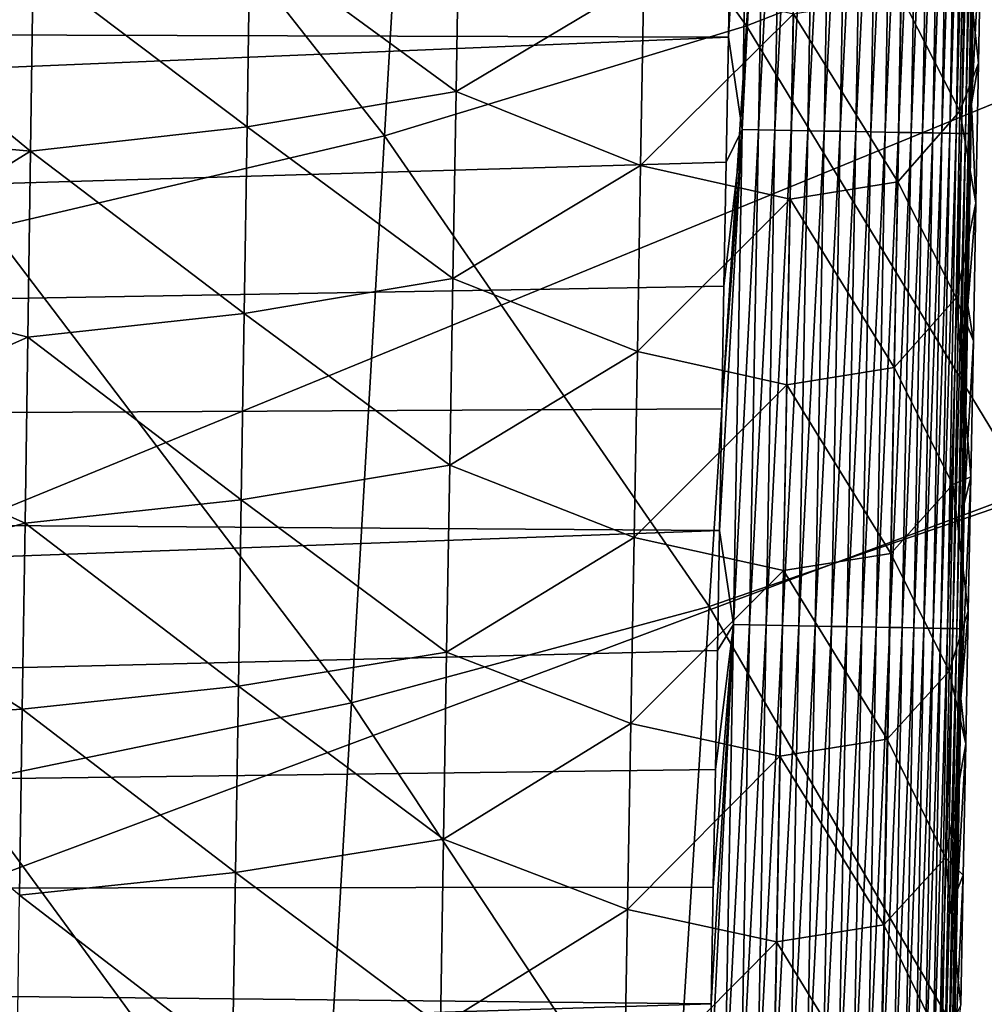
# Model space of a CAD drawing. Header units: metres. Extents: x -26 to 26, y -119 to 32.
# Tile 100 of 208: x 12.66 to 15.46, y -72.66 to -69.8. Entities that reach past the tile are written whole.
import ezdxf

# ---------------------------------------------------------------- set-up
doc = ezdxf.new("R2010")
doc.units = ezdxf.units.M
doc.layers.add('solid_13_411_041_XXX', color=7, linetype='CONTINUOUS')

msp = doc.modelspace()

# ---------------------------------------------------------------- linework, layer by layer
at = {"layer": 'solid_13_411_041_XXX'}
for points in [[(17.525429, -69.207085, 104.899536), (-17.651897, -67.035355, 104.899536), (-16.666857, -83.214798, 104.899536)], [(14.880825, -68.130363, 78.399086), (14.772527, -69.815979, 78.418991), (13.818975, -68.48938, 77.332993)], [(15.717238, -69.447495, 79.567924), (14.772527, -69.815979, 78.418991), (14.880825, -68.130363, 78.399086)], [(13.818975, -68.48938, 77.332993), (13.722259, -70.13517, 77.350899), (12.663844, -68.790962, 76.353416)], [(14.772527, -69.815979, 78.418991), (13.722259, -70.13517, 77.350899), (13.818975, -68.48938, 77.332993)], [(14.720164, -69.848373, 145.142929), (14.760406, -70.117081, 145.141525), (14.785664, -68.680031, 145.141403)], [(14.726634, -69.481491, 145.142899), (14.720164, -69.848373, 145.142929), (14.785664, -68.680031, 145.141403)], [(14.785664, -68.680031, 145.141403), (14.760406, -70.117081, 145.141525), (14.83252, -68.680847, 145.136856)], [(14.760406, -70.117081, 145.141525), (14.807279, -70.117905, 145.136978), (14.83252, -68.680847, 145.136856)], [(14.83252, -68.680847, 145.136856), (14.807279, -70.117905, 145.136978), (14.88003, -68.681671, 145.128998)], [(14.807279, -70.117905, 145.136978), (14.854805, -70.118736, 145.129105), (14.88003, -68.681671, 145.128998)], [(14.88003, -68.681671, 145.128998), (14.854805, -70.118736, 145.129105), (14.927864, -68.682503, 145.117661)], [(14.854805, -70.118736, 145.129105), (14.902657, -70.119583, 145.117767), (14.927864, -68.682503, 145.117661)], [(14.927864, -68.682503, 145.117661), (14.902657, -70.119583, 145.117767), (14.975657, -68.683342, 145.102737)], [(14.902657, -70.119583, 145.117767), (14.950467, -70.12043, 145.102829), (14.975657, -68.683342, 145.102737)], [(14.975657, -68.683342, 145.102737), (14.950467, -70.12043, 145.102829), (15.02302, -68.684166, 145.084137)], [(14.950467, -70.12043, 145.102829), (14.997846, -70.121262, 145.084213), (15.02302, -68.684166, 145.084137)], [(15.02302, -68.684166, 145.084137), (14.997846, -70.121262, 145.084213), (15.069541, -68.684982, 145.061874)], [(14.997846, -70.121262, 145.084213), (15.044383, -70.122086, 145.061935), (15.069541, -68.684982, 145.061874)], [(15.069541, -68.684982, 145.061874), (15.044383, -70.122086, 145.061935), (15.114804, -68.685768, 145.03598)], [(15.044383, -70.122086, 145.061935), (15.089661, -70.122887, 145.036026), (15.114804, -68.685768, 145.03598)], [(15.114804, -68.685768, 145.03598), (15.089661, -70.122887, 145.036026), (15.158392, -68.686531, 145.006561)], [(15.089661, -70.122887, 145.036026), (15.133261, -70.123665, 145.006592), (15.158392, -68.686531, 145.006561)], [(15.158392, -68.686531, 145.006561), (15.133261, -70.123665, 145.006592), (15.199903, -68.687263, 144.973816)], [(15.133261, -70.123665, 145.006592), (15.174782, -70.124397, 144.973801), (15.199903, -68.687263, 144.973816)], [(15.199903, -68.687263, 144.973816), (15.174782, -70.124397, 144.973801), (15.238962, -68.687943, 144.937943)], [(15.174782, -70.124397, 144.973801), (15.213847, -70.125092, 144.937912), (15.238962, -68.687943, 144.937943)], [(15.238962, -68.687943, 144.937943), (15.213847, -70.125092, 144.937912), (15.275229, -68.688583, 144.899246)], [(15.213847, -70.125092, 144.937912), (15.250118, -70.12574, 144.899185), (15.275229, -68.688583, 144.899246)], [(15.275229, -68.688583, 144.899246), (15.250118, -70.12574, 144.899185), (15.308414, -68.689171, 144.858078)], [(15.250118, -70.12574, 144.899185), (15.283301, -70.126328, 144.857986), (15.308414, -68.689171, 144.858078)], [(15.308414, -68.689171, 144.858078), (15.283301, -70.126328, 144.857986), (15.338277, -68.689697, 144.814774)], [(15.283301, -70.126328, 144.857986), (15.31316, -70.126862, 144.814651), (15.338277, -68.689697, 144.814774)], [(15.338277, -68.689697, 144.814774), (15.31316, -70.126862, 144.814651), (15.36464, -68.690163, 144.769775)], [(15.31316, -70.126862, 144.814651), (15.339516, -70.127335, 144.769623), (15.36464, -68.690163, 144.769775)], [(15.36464, -68.690163, 144.769775), (15.339516, -70.127335, 144.769623), (15.387389, -68.690567, 144.723465)], [(15.339516, -70.127335, 144.769623), (15.362253, -70.127747, 144.723282), (15.387389, -68.690567, 144.723465)], [(15.387389, -68.690567, 144.723465), (15.362253, -70.127747, 144.723282), (15.406472, -68.690903, 144.67627)], [(15.362253, -70.127747, 144.723282), (15.38132, -70.12809, 144.676056), (15.406472, -68.690903, 144.67627)], [(15.406472, -68.690903, 144.67627), (15.38132, -70.12809, 144.676056), (15.421897, -68.691177, 144.628616)], [(15.38132, -70.12809, 144.676056), (15.396726, -70.128372, 144.628372), (15.421897, -68.691177, 144.628616)], [(15.421897, -68.691177, 144.628616), (15.396726, -70.128372, 144.628372), (15.433727, -68.691391, 144.580872)], [(15.396726, -70.128372, 144.628372), (15.408535, -70.128586, 144.580612), (15.433727, -68.691391, 144.580872)], [(15.433727, -68.691391, 144.580872), (15.408535, -70.128586, 144.580612), (15.442078, -68.691544, 144.533417)], [(15.408535, -70.128586, 144.580612), (15.416861, -70.128746, 144.533127), (15.442078, -68.691544, 144.533417)], [(15.442078, -68.691544, 144.533417), (15.416861, -70.128746, 144.533127), (15.447104, -68.691643, 144.486588)], [(15.416861, -70.128746, 144.533127), (15.421862, -70.128838, 144.486267), (15.447104, -68.691643, 144.486588)], [(15.446452, -68.837349, 144.440674), (15.447104, -68.691643, 144.486588), (15.421862, -70.128838, 144.486267)], [(12.663844, -68.790962, 76.353416), (12.579464, -70.403313, 76.369019), (11.429606, -69.036591, 75.464798)], [(13.722259, -70.13517, 77.350899), (12.579464, -70.403313, 76.369019), (12.663844, -68.790962, 76.353416)], [(15.43578, -69.445763, 144.440536), (15.446452, -68.837349, 144.440674), (15.421862, -70.128838, 144.486267)], [(17.449858, -70.470863, 104.899536), (17.525429, -69.207085, 104.899536), (-16.666857, -83.214798, 104.899536)], [(15.717238, -69.447495, 79.567924), (15.599327, -71.179222, 79.589417), (14.772527, -69.815979, 78.418991)], [(15.425256, -70.042465, 144.440399), (15.43578, -69.445763, 144.440536), (15.421862, -70.128838, 144.486267)], [(15.453843, -69.512589, 142.163086), (15.43578, -69.445763, 144.440536), (15.425256, -70.042465, 144.440399)], [(14.726634, -69.481491, 145.142899), (-14.721699, -69.759773, 145.142929), (14.720164, -69.848373, 145.142929)], [(13.93873, -69.464386, 139.326462), (13.929732, -70.006828, 139.330719), (13.331803, -69.568535, 139.011429)], [(14.475021, -69.681709, 139.76799), (13.929732, -70.006828, 139.330719), (13.93873, -69.464386, 139.326462)], [(15.401911, -69.521667, 141.547745), (15.453843, -69.512589, 142.163086), (15.446176, -69.923882, 142.16391)], [(15.446176, -69.923882, 142.16391), (15.453843, -69.512589, 142.163086), (15.425256, -70.042465, 144.440399)], [(15.401911, -69.521667, 141.547745), (15.391717, -70.063637, 141.549454), (15.22174, -69.728928, 140.918579)], [(15.401911, -69.521667, 141.547745), (15.446176, -69.923882, 142.16391), (15.391717, -70.063637, 141.549454)], [(13.331803, -69.568535, 139.011429), (13.323437, -70.109573, 139.016052), (12.702205, -69.639748, 138.831314)], [(13.929732, -70.006828, 139.330719), (13.323437, -70.109573, 139.016052), (13.331803, -69.568535, 139.011429)], [(12.702205, -69.639748, 138.831314), (12.694493, -70.179771, 138.836121), (12.090617, -69.682014, 138.775482)], [(13.323437, -70.109573, 139.016052), (12.694493, -70.179771, 138.836121), (12.702205, -69.639748, 138.831314)], [(12.694493, -70.179771, 138.836121), (12.084803, -70.124855, 138.77948), (12.090617, -69.682014, 138.775482)], [(14.475021, -69.681709, 139.76799), (14.465527, -70.221611, 139.771713), (13.929732, -70.006828, 139.330719)], [(14.909264, -69.780785, 140.311539), (14.465527, -70.221611, 139.771713), (14.475021, -69.681709, 139.76799)], [(15.22174, -69.728928, 140.918579), (15.211637, -70.268364, 140.920959), (14.909264, -69.780785, 140.311539)], [(15.391717, -70.063637, 141.549454), (15.211637, -70.268364, 140.920959), (15.22174, -69.728928, 140.918579)], [(14.720164, -69.848373, 145.142929), (-14.721699, -69.759773, 145.142929), (-14.698296, -71.079071, 145.143036)], [(14.909264, -69.780785, 140.311539), (14.899396, -70.319557, 140.314621), (14.465527, -70.221611, 139.771713)], [(15.211637, -70.268364, 140.920959), (14.899396, -70.319557, 140.314621), (14.909264, -69.780785, 140.311539)], [(14.772527, -69.815979, 78.418991), (14.664721, -71.501709, 78.438965), (13.722259, -70.13517, 77.350899)], [(15.599327, -71.179222, 79.589417), (14.664721, -71.501709, 78.438965), (14.772527, -69.815979, 78.418991)], [(14.720164, -69.848373, 145.142929), (-14.698296, -71.079071, 145.143036), (14.713738, -70.211746, 145.14296)], [(14.720164, -69.848373, 145.142929), (14.713738, -70.211746, 145.14296), (14.760406, -70.117081, 145.141525)], [(15.391717, -70.063637, 141.549454), (15.446176, -69.923882, 142.16391), (15.438588, -70.329597, 142.164719)], [(15.438588, -70.329597, 142.164719), (15.446176, -69.923882, 142.16391), (15.425256, -70.042465, 144.440399)], [(13.929732, -70.006828, 139.330719), (13.920701, -70.549271, 139.334961), (13.323437, -70.109573, 139.016052)], [(14.465527, -70.221611, 139.771713), (13.920701, -70.549271, 139.334961), (13.929732, -70.006828, 139.330719)], [(15.414872, -70.628151, 144.440262), (15.425256, -70.042465, 144.440399), (15.421862, -70.128838, 144.486267)], [(15.438588, -70.329597, 142.164719), (15.425256, -70.042465, 144.440399), (15.414872, -70.628151, 144.440262)], [(15.391717, -70.063637, 141.549454), (15.381481, -70.605606, 141.551163), (15.211637, -70.268364, 140.920959)], [(15.391717, -70.063637, 141.549454), (15.438588, -70.329597, 142.164719), (15.381481, -70.605606, 141.551163)], [(13.323437, -70.109573, 139.016052), (13.315039, -70.650612, 139.02066), (12.694493, -70.179771, 138.836121)], [(13.920701, -70.549271, 139.334961), (13.315039, -70.650612, 139.02066), (13.323437, -70.109573, 139.016052)], [(12.694493, -70.179771, 138.836121), (12.079054, -70.56131, 138.783417), (12.084803, -70.124855, 138.77948)], [(13.722259, -70.13517, 77.350899), (13.62599, -71.781067, 77.368858), (12.579464, -70.403313, 76.369019)], [(14.664721, -71.501709, 78.438965), (13.62599, -71.781067, 77.368858), (13.722259, -70.13517, 77.350899)], [(14.694726, -71.28054, 145.143051), (14.734823, -71.554123, 145.141647), (14.760406, -70.117081, 145.141525)], [(14.701018, -70.928047, 145.143021), (14.694726, -71.28054, 145.143051), (14.760406, -70.117081, 145.141525)], [(14.707356, -70.571732, 145.14299), (14.701018, -70.928047, 145.143021), (14.760406, -70.117081, 145.141525)], [(14.713738, -70.211746, 145.14296), (14.707356, -70.571732, 145.14299), (14.760406, -70.117081, 145.141525)], [(14.760406, -70.117081, 145.141525), (14.734823, -71.554123, 145.141647), (14.807279, -70.117905, 145.136978)], [(14.734823, -71.554123, 145.141647), (14.781711, -71.554955, 145.1371), (14.807279, -70.117905, 145.136978)], [(14.807279, -70.117905, 145.136978), (14.781711, -71.554955, 145.1371), (14.854805, -70.118736, 145.129105)], [(14.781711, -71.554955, 145.1371), (14.829254, -71.555809, 145.129227), (14.854805, -70.118736, 145.129105)], [(14.854805, -70.118736, 145.129105), (14.829254, -71.555809, 145.129227), (14.902657, -70.119583, 145.117767)], [(14.829254, -71.555809, 145.129227), (14.877122, -71.556664, 145.117874), (14.902657, -70.119583, 145.117767)], [(14.902657, -70.119583, 145.117767), (14.877122, -71.556664, 145.117874), (14.950467, -70.12043, 145.102829)], [(14.877122, -71.556664, 145.117874), (14.92495, -71.557518, 145.102921), (14.950467, -70.12043, 145.102829)], [(14.950467, -70.12043, 145.102829), (14.92495, -71.557518, 145.102921), (14.997846, -70.121262, 145.084213)], [(14.92495, -71.557518, 145.102921), (14.972345, -71.558365, 145.084305), (14.997846, -70.121262, 145.084213)], [(14.997846, -70.121262, 145.084213), (14.972345, -71.558365, 145.084305), (15.044383, -70.122086, 145.061935)], [(14.972345, -71.558365, 145.084305), (15.018898, -71.559196, 145.061996), (15.044383, -70.122086, 145.061935)], [(15.044383, -70.122086, 145.061935), (15.018898, -71.559196, 145.061996), (15.089661, -70.122887, 145.036026)], [(15.018898, -71.559196, 145.061996), (15.064189, -71.560013, 145.036057), (15.089661, -70.122887, 145.036026)], [(15.089661, -70.122887, 145.036026), (15.064189, -71.560013, 145.036057), (15.133261, -70.123665, 145.006592)], [(15.064189, -71.560013, 145.036057), (15.107801, -71.560791, 145.006607), (15.133261, -70.123665, 145.006592)], [(15.133261, -70.123665, 145.006592), (15.107801, -71.560791, 145.006607), (15.174782, -70.124397, 144.973801)], [(15.107801, -71.560791, 145.006607), (15.149332, -71.561539, 144.973801), (15.174782, -70.124397, 144.973801)], [(15.174782, -70.124397, 144.973801), (15.149332, -71.561539, 144.973801), (15.213847, -70.125092, 144.937912)], [(15.149332, -71.561539, 144.973801), (15.188404, -71.562241, 144.937881), (15.213847, -70.125092, 144.937912)], [(15.213847, -70.125092, 144.937912), (15.188404, -71.562241, 144.937881), (15.250118, -70.12574, 144.899185)], [(15.188404, -71.562241, 144.937881), (15.224678, -71.562897, 144.899124), (15.250118, -70.12574, 144.899185)], [(15.250118, -70.12574, 144.899185), (15.224678, -71.562897, 144.899124), (15.283301, -70.126328, 144.857986)], [(15.224678, -71.562897, 144.899124), (15.257861, -71.563492, 144.857895), (15.283301, -70.126328, 144.857986)], [(15.283301, -70.126328, 144.857986), (15.257861, -71.563492, 144.857895), (15.31316, -70.126862, 144.814651)], [(15.257861, -71.563492, 144.857895), (15.287716, -71.564034, 144.814529), (15.31316, -70.126862, 144.814651)], [(15.31316, -70.126862, 144.814651), (15.287716, -71.564034, 144.814529), (15.339516, -70.127335, 144.769623)], [(15.287716, -71.564034, 144.814529), (15.314063, -71.564514, 144.76947), (15.339516, -70.127335, 144.769623)], [(15.339516, -70.127335, 144.769623), (15.314063, -71.564514, 144.76947), (15.362253, -70.127747, 144.723282)], [(15.314063, -71.564514, 144.76947), (15.336789, -71.564926, 144.723099), (15.362253, -70.127747, 144.723282)], [(15.362253, -70.127747, 144.723282), (15.336789, -71.564926, 144.723099), (15.38132, -70.12809, 144.676056)], [(15.336789, -71.564926, 144.723099), (15.355841, -71.565277, 144.675858), (15.38132, -70.12809, 144.676056)], [(15.38132, -70.12809, 144.676056), (15.355841, -71.565277, 144.675858), (15.396726, -70.128372, 144.628372)], [(15.355841, -71.565277, 144.675858), (15.371228, -71.565559, 144.628143), (15.396726, -70.128372, 144.628372)], [(15.396726, -70.128372, 144.628372), (15.371228, -71.565559, 144.628143), (15.408535, -70.128586, 144.580612)], [(15.371228, -71.565559, 144.628143), (15.383016, -71.565781, 144.580353), (15.408535, -70.128586, 144.580612)], [(15.408535, -70.128586, 144.580612), (15.383016, -71.565781, 144.580353), (15.416861, -70.128746, 144.533127)], [(15.383016, -71.565781, 144.580353), (15.391317, -71.565933, 144.532852), (15.416861, -70.128746, 144.533127)], [(15.416861, -70.128746, 144.533127), (15.391317, -71.565933, 144.532852), (15.421862, -70.128838, 144.486267)], [(15.391317, -71.565933, 144.532852), (15.396292, -71.566032, 144.485977), (15.421862, -70.128838, 144.486267)], [(15.414872, -70.628151, 144.440262), (15.421862, -70.128838, 144.486267), (15.396292, -71.566032, 144.485977)], [(12.694493, -70.179771, 138.836121), (12.686752, -70.719788, 138.840942), (12.079054, -70.56131, 138.783417)], [(13.315039, -70.650612, 139.02066), (12.686752, -70.719788, 138.840942), (12.694493, -70.179771, 138.836121)], [(14.713738, -70.211746, 145.14296), (-14.698296, -71.079071, 145.143036), (14.707356, -70.571732, 145.14299)], [(14.465527, -70.221611, 139.771713), (14.455997, -70.761513, 139.775421), (13.920701, -70.549271, 139.334961)], [(14.899396, -70.319557, 140.314621), (14.455997, -70.761513, 139.775421), (14.465527, -70.221611, 139.771713)], [(15.211637, -70.268364, 140.920959), (15.201495, -70.807808, 140.923355), (14.899396, -70.319557, 140.314621)], [(15.381481, -70.605606, 141.551163), (15.201495, -70.807808, 140.923355), (15.211637, -70.268364, 140.920959)], [(14.899396, -70.319557, 140.314621), (14.889491, -70.858322, 140.317688), (14.455997, -70.761513, 139.775421)], [(15.201495, -70.807808, 140.923355), (14.889491, -70.858322, 140.317688), (14.899396, -70.319557, 140.314621)], [(15.381481, -70.605606, 141.551163), (15.438588, -70.329597, 142.164719), (15.431078, -70.729912, 142.165497)], [(15.431078, -70.729912, 142.165497), (15.438588, -70.329597, 142.164719), (15.414872, -70.628151, 144.440262)], [(13.62599, -71.781067, 77.368858), (12.495487, -72.015739, 76.384651), (12.579464, -70.403313, 76.369019)], [(17.304169, -72.877609, 104.899536), (17.449858, -70.470863, 104.899536), (-16.666857, -83.214798, 104.899536)], [(12.686752, -70.719788, 138.840942), (12.07337, -70.991554, 138.787308), (12.079054, -70.56131, 138.783417)], [(13.920701, -70.549271, 139.334961), (13.911635, -71.091713, 139.339218), (13.315039, -70.650612, 139.02066)], [(14.455997, -70.761513, 139.775421), (13.911635, -71.091713, 139.339218), (13.920701, -70.549271, 139.334961)], [(14.707356, -70.571732, 145.14299), (-14.698296, -71.079071, 145.143036), (14.701018, -70.928047, 145.143021)], [(15.381481, -70.605606, 141.551163), (15.371205, -71.147568, 141.552872), (15.201495, -70.807808, 140.923355)], [(15.381481, -70.605606, 141.551163), (15.423642, -71.125038, 142.16626), (15.371205, -71.147568, 141.552872)], [(15.381481, -70.605606, 141.551163), (15.431078, -70.729912, 142.165497), (15.423642, -71.125038, 142.16626)], [(13.315039, -70.650612, 139.02066), (13.306607, -71.19165, 139.025269), (12.686752, -70.719788, 138.840942)], [(13.911635, -71.091713, 139.339218), (13.306607, -71.19165, 139.025269), (13.315039, -70.650612, 139.02066)], [(15.404619, -71.203484, 144.44014), (15.414872, -70.628151, 144.440262), (15.396292, -71.566032, 144.485977)], [(15.431078, -70.729912, 142.165497), (15.414872, -70.628151, 144.440262), (15.404619, -71.203484, 144.44014)], [(12.686752, -70.719788, 138.840942), (12.678981, -71.259804, 138.845749), (12.07337, -70.991554, 138.787308)], [(13.306607, -71.19165, 139.025269), (12.678981, -71.259804, 138.845749), (12.686752, -70.719788, 138.840942)], [(15.423642, -71.125038, 142.16626), (15.431078, -70.729912, 142.165497), (15.404619, -71.203484, 144.44014)], [(14.455997, -70.761513, 139.775421), (14.44643, -71.301414, 139.779129), (13.911635, -71.091713, 139.339218)], [(14.889491, -70.858322, 140.317688), (14.44643, -71.301414, 139.779129), (14.455997, -70.761513, 139.775421)], [(15.201495, -70.807808, 140.923355), (15.191314, -71.347237, 140.925735), (14.889491, -70.858322, 140.317688)], [(15.371205, -71.147568, 141.552872), (15.191314, -71.347237, 140.925735), (15.201495, -70.807808, 140.923355)], [(14.889491, -70.858322, 140.317688), (14.879548, -71.397087, 140.320755), (14.44643, -71.301414, 139.779129)], [(15.191314, -71.347237, 140.925735), (14.879548, -71.397087, 140.320755), (14.889491, -70.858322, 140.317688)], [(14.701018, -70.928047, 145.143021), (-14.698296, -71.079071, 145.143036), (14.694726, -71.28054, 145.143051)], [(12.678981, -71.259804, 138.845749), (12.067747, -71.41581, 138.791138), (12.07337, -70.991554, 138.787308)], [(14.694726, -71.28054, 145.143051), (-14.698296, -71.079071, 145.143036), (-14.675493, -72.348824, 145.143143)], [(13.911635, -71.091713, 139.339218), (13.902535, -71.634155, 139.34346), (13.306607, -71.19165, 139.025269)], [(14.44643, -71.301414, 139.779129), (13.902535, -71.634155, 139.34346), (13.911635, -71.091713, 139.339218)], [(15.371205, -71.147568, 141.552872), (15.423642, -71.125038, 142.16626), (15.416279, -71.515213, 142.167023)], [(15.423642, -71.125038, 142.16626), (15.404619, -71.203484, 144.44014), (15.394499, -71.768524, 144.440018)], [(15.416279, -71.515213, 142.167023), (15.423642, -71.125038, 142.16626), (15.394499, -71.768524, 144.440018)], [(15.371205, -71.147568, 141.552872), (15.360888, -71.689529, 141.554565), (15.191314, -71.347237, 140.925735)], [(15.371205, -71.147568, 141.552872), (15.416279, -71.515213, 142.167023), (15.360888, -71.689529, 141.554565)], [(13.306607, -71.19165, 139.025269), (13.298142, -71.732681, 139.029877), (12.678981, -71.259804, 138.845749)], [(13.902535, -71.634155, 139.34346), (13.298142, -71.732681, 139.029877), (13.306607, -71.19165, 139.025269)], [(15.599327, -71.179222, 79.589417), (15.482828, -72.91095, 79.611023), (14.664721, -71.501709, 78.438965)], [(15.394499, -71.768524, 144.440018), (15.404619, -71.203484, 144.44014), (15.396292, -71.566032, 144.485977)], [(14.694726, -71.28054, 145.143051), (-14.675493, -72.348824, 145.143143), (14.688478, -71.629326, 145.143082)], [(12.678981, -71.259804, 138.845749), (12.671176, -71.79982, 138.850571), (12.067747, -71.41581, 138.791138)], [(13.298142, -71.732681, 139.029877), (12.671176, -71.79982, 138.850571), (12.678981, -71.259804, 138.845749)], [(14.694726, -71.28054, 145.143051), (14.688478, -71.629326, 145.143082), (14.734823, -71.554123, 145.141647)], [(14.44643, -71.301414, 139.779129), (14.436828, -71.841309, 139.782837), (13.902535, -71.634155, 139.34346)], [(14.879548, -71.397087, 140.320755), (14.436828, -71.841309, 139.782837), (14.44643, -71.301414, 139.779129)], [(15.191314, -71.347237, 140.925735), (15.181095, -71.886673, 140.928116), (14.879548, -71.397087, 140.320755)], [(15.360888, -71.689529, 141.554565), (15.181095, -71.886673, 140.928116), (15.191314, -71.347237, 140.925735)], [(14.879548, -71.397087, 140.320755), (14.869569, -71.935852, 140.323837), (14.436828, -71.841309, 139.782837)], [(15.181095, -71.886673, 140.928116), (14.869569, -71.935852, 140.323837), (14.879548, -71.397087, 140.320755)], [(12.671176, -71.79982, 138.850571), (12.062181, -71.834305, 138.794922), (12.067747, -71.41581, 138.791138)], [(14.664721, -71.501709, 78.438965), (14.558211, -73.187439, 78.459023), (13.62599, -71.781067, 77.368858)], [(15.482828, -72.91095, 79.611023), (14.558211, -73.187439, 78.459023), (14.664721, -71.501709, 78.438965)], [(15.360888, -71.689529, 141.554565), (15.416279, -71.515213, 142.167023), (15.408983, -71.900658, 142.16777)], [(15.408983, -71.900658, 142.16777), (15.416279, -71.515213, 142.167023), (15.394499, -71.768524, 144.440018)], [(14.66392, -72.989799, 145.143204), (14.708917, -72.991158, 145.141769), (14.734823, -71.554123, 145.141647)], [(14.669995, -72.654648, 145.143173), (14.66392, -72.989799, 145.143204), (14.734823, -71.554123, 145.141647)], [(14.676112, -72.316269, 145.143143), (14.669995, -72.654648, 145.143173), (14.734823, -71.554123, 145.141647)], [(14.682273, -71.974533, 145.143112), (14.676112, -72.316269, 145.143143), (14.734823, -71.554123, 145.141647)], [(14.688478, -71.629326, 145.143082), (14.682273, -71.974533, 145.143112), (14.734823, -71.554123, 145.141647)], [(14.734823, -71.554123, 145.141647), (14.708917, -72.991158, 145.141769), (14.781711, -71.554955, 145.1371)], [(14.708917, -72.991158, 145.141769), (14.755819, -72.992012, 145.137207), (14.781711, -71.554955, 145.1371)], [(14.781711, -71.554955, 145.1371), (14.755819, -72.992012, 145.137207), (14.829254, -71.555809, 145.129227)], [(14.755819, -72.992012, 145.137207), (14.803379, -72.992867, 145.129333), (14.829254, -71.555809, 145.129227)], [(14.829254, -71.555809, 145.129227), (14.803379, -72.992867, 145.129333), (14.877122, -71.556664, 145.117874)], [(14.803379, -72.992867, 145.129333), (14.851264, -72.993736, 145.117981), (14.877122, -71.556664, 145.117874)], [(14.877122, -71.556664, 145.117874), (14.851264, -72.993736, 145.117981), (14.92495, -71.557518, 145.102921)], [(14.851264, -72.993736, 145.117981), (14.899108, -72.994606, 145.103012), (14.92495, -71.557518, 145.102921)], [(14.92495, -71.557518, 145.102921), (14.899108, -72.994606, 145.103012), (14.972345, -71.558365, 145.084305)], [(14.899108, -72.994606, 145.103012), (14.94652, -72.995461, 145.084381), (14.972345, -71.558365, 145.084305)], [(14.972345, -71.558365, 145.084305), (14.94652, -72.995461, 145.084381), (15.018898, -71.559196, 145.061996)], [(14.94652, -72.995461, 145.084381), (14.993088, -72.996307, 145.062057), (15.018898, -71.559196, 145.061996)], [(15.018898, -71.559196, 145.061996), (14.993088, -72.996307, 145.062057), (15.064189, -71.560013, 145.036057)], [(14.993088, -72.996307, 145.062057), (15.038393, -72.997131, 145.036102), (15.064189, -71.560013, 145.036057)], [(15.064189, -71.560013, 145.036057), (15.038393, -72.997131, 145.036102), (15.107801, -71.560791, 145.006607)], [(15.038393, -72.997131, 145.036102), (15.082017, -72.997925, 145.006622), (15.107801, -71.560791, 145.006607)], [(15.107801, -71.560791, 145.006607), (15.082017, -72.997925, 145.006622), (15.149332, -71.561539, 144.973801)], [(15.082017, -72.997925, 145.006622), (15.123556, -72.99868, 144.973801), (15.149332, -71.561539, 144.973801)], [(15.149332, -71.561539, 144.973801), (15.123556, -72.99868, 144.973801), (15.188404, -71.562241, 144.937881)], [(15.123556, -72.99868, 144.973801), (15.162635, -72.999397, 144.937851), (15.188404, -71.562241, 144.937881)], [(15.188404, -71.562241, 144.937881), (15.162635, -72.999397, 144.937851), (15.224678, -71.562897, 144.899124)], [(15.162635, -72.999397, 144.937851), (15.198912, -73.000053, 144.899063), (15.224678, -71.562897, 144.899124)], [(15.224678, -71.562897, 144.899124), (15.198912, -73.000053, 144.899063), (15.257861, -71.563492, 144.857895)], [(15.198912, -73.000053, 144.899063), (15.232095, -73.000664, 144.857803), (15.257861, -71.563492, 144.857895)], [(15.257861, -71.563492, 144.857895), (15.232095, -73.000664, 144.857803), (15.287716, -71.564034, 144.814529)], [(15.232095, -73.000664, 144.857803), (15.261945, -73.001205, 144.814423), (15.287716, -71.564034, 144.814529)], [(15.287716, -71.564034, 144.814529), (15.261945, -73.001205, 144.814423), (15.314063, -71.564514, 144.76947)], [(15.261945, -73.001205, 144.814423), (15.288284, -73.001694, 144.769318), (15.314063, -71.564514, 144.76947)], [(15.314063, -71.564514, 144.76947), (15.288284, -73.001694, 144.769318), (15.336789, -71.564926, 144.723099)], [(15.288284, -73.001694, 144.769318), (15.310999, -73.002113, 144.722916), (15.336789, -71.564926, 144.723099)], [(15.336789, -71.564926, 144.723099), (15.310999, -73.002113, 144.722916), (15.355841, -71.565277, 144.675858)], [(15.310999, -73.002113, 144.722916), (15.330035, -73.002464, 144.675644), (15.355841, -71.565277, 144.675858)], [(15.355841, -71.565277, 144.675858), (15.330035, -73.002464, 144.675644), (15.371228, -71.565559, 144.628143)], [(15.330035, -73.002464, 144.675644), (15.345405, -73.002747, 144.627899), (15.371228, -71.565559, 144.628143)], [(15.371228, -71.565559, 144.628143), (15.345405, -73.002747, 144.627899), (15.383016, -71.565781, 144.580353)], [(15.345405, -73.002747, 144.627899), (15.357171, -73.002968, 144.580093), (15.383016, -71.565781, 144.580353)], [(15.383016, -71.565781, 144.580353), (15.357171, -73.002968, 144.580093), (15.391317, -71.565933, 144.532852)], [(15.357171, -73.002968, 144.580093), (15.36545, -73.00312, 144.532578), (15.391317, -71.565933, 144.532852)], [(15.391317, -71.565933, 144.532852), (15.36545, -73.00312, 144.532578), (15.396292, -71.566032, 144.485977)], [(15.36545, -73.00312, 144.532578), (15.370399, -73.00322, 144.485672), (15.396292, -71.566032, 144.485977)], [(15.394499, -71.768524, 144.440018), (15.396292, -71.566032, 144.485977), (15.370399, -73.00322, 144.485672)], [(14.688478, -71.629326, 145.143082), (-14.675493, -72.348824, 145.143143), (14.682273, -71.974533, 145.143112)], [(13.902535, -71.634155, 139.34346), (13.893398, -72.17659, 139.347717), (13.298142, -71.732681, 139.029877)], [(14.436828, -71.841309, 139.782837), (13.893398, -72.17659, 139.347717), (13.902535, -71.634155, 139.34346)], [(15.360888, -71.689529, 141.554565), (15.350533, -72.231491, 141.556274), (15.181095, -71.886673, 140.928116)], [(15.360888, -71.689529, 141.554565), (15.408983, -71.900658, 142.16777), (15.350533, -72.231491, 141.556274)], [(13.298142, -71.732681, 139.029877), (13.289643, -72.27372, 139.0345), (12.671176, -71.79982, 138.850571)], [(13.893398, -72.17659, 139.347717), (13.289643, -72.27372, 139.0345), (13.298142, -71.732681, 139.029877)], [(15.384525, -72.322639, 144.439896), (15.394499, -71.768524, 144.440018), (15.370399, -73.00322, 144.485672)], [(15.408983, -71.900658, 142.16777), (15.394499, -71.768524, 144.440018), (15.384525, -72.322639, 144.439896)], [(13.62599, -71.781067, 77.368858), (13.530898, -73.426949, 77.386894), (12.495487, -72.015739, 76.384651)], [(14.558211, -73.187439, 78.459023), (13.530898, -73.426949, 77.386894), (13.62599, -71.781067, 77.368858)], [(12.671176, -71.79982, 138.850571), (12.663338, -72.339836, 138.855377), (12.062181, -71.834305, 138.794922)], [(13.289643, -72.27372, 139.0345), (12.663338, -72.339836, 138.855377), (12.671176, -71.79982, 138.850571)], [(14.436828, -71.841309, 139.782837), (14.42719, -72.38121, 139.786545), (13.893398, -72.17659, 139.347717)], [(14.869569, -71.935852, 140.323837), (14.42719, -72.38121, 139.786545), (14.436828, -71.841309, 139.782837)], [(15.181095, -71.886673, 140.928116), (15.170837, -72.426102, 140.930496), (14.869569, -71.935852, 140.323837)], [(15.350533, -72.231491, 141.556274), (15.170837, -72.426102, 140.930496), (15.181095, -71.886673, 140.928116)], [(15.350533, -72.231491, 141.556274), (15.408983, -71.900658, 142.16777), (15.401752, -72.281586, 142.168518)], [(15.401752, -72.281586, 142.168518), (15.408983, -71.900658, 142.16777), (15.384525, -72.322639, 144.439896)], [(14.869569, -71.935852, 140.323837), (14.859552, -72.474617, 140.326904), (14.42719, -72.38121, 139.786545)], [(15.170837, -72.426102, 140.930496), (14.859552, -72.474617, 140.326904), (14.869569, -71.935852, 140.323837)], [(14.682273, -71.974533, 145.143112), (-14.675493, -72.348824, 145.143143), (14.676112, -72.316269, 145.143143)], [(13.530898, -73.426949, 77.386894), (12.412569, -73.628159, 76.400352), (12.495487, -72.015739, 76.384651)], [(13.893398, -72.17659, 139.347717), (13.884226, -72.719032, 139.351959), (13.289643, -72.27372, 139.0345)], [(14.42719, -72.38121, 139.786545), (13.884226, -72.719032, 139.351959), (13.893398, -72.17659, 139.347717)], [(15.350533, -72.231491, 141.556274), (15.340136, -72.773445, 141.557968), (15.170837, -72.426102, 140.930496)], [(15.350533, -72.231491, 141.556274), (15.394587, -72.65802, 142.16925), (15.340136, -72.773445, 141.557968)], [(15.350533, -72.231491, 141.556274), (15.401752, -72.281586, 142.168518), (15.394587, -72.65802, 142.16925)], [(13.289643, -72.27372, 139.0345), (13.281108, -72.814751, 139.039108), (12.663338, -72.339836, 138.855377)], [(13.884226, -72.719032, 139.351959), (13.281108, -72.814751, 139.039108), (13.289643, -72.27372, 139.0345)], [(15.401752, -72.281586, 142.168518), (15.384525, -72.322639, 144.439896), (15.374692, -72.866409, 144.439774)], [(15.394587, -72.65802, 142.16925), (15.401752, -72.281586, 142.168518), (15.374692, -72.866409, 144.439774)], [(14.676112, -72.316269, 145.143143), (-14.675493, -72.348824, 145.143143), (14.669995, -72.654648, 145.143173)], [(13.281108, -72.814751, 139.039108), (12.655462, -72.879852, 138.860199), (12.663338, -72.339836, 138.855377)], [(15.374692, -72.866409, 144.439774), (15.384525, -72.322639, 144.439896), (15.370399, -73.00322, 144.485672)], [(14.669995, -72.654648, 145.143173), (-14.675493, -72.348824, 145.143143), (-14.653278, -73.573616, 145.14325)], [(14.42719, -72.38121, 139.786545), (14.417515, -72.921104, 139.790268), (13.884226, -72.719032, 139.351959)], [(14.859552, -72.474617, 140.326904), (14.417515, -72.921104, 139.790268), (14.42719, -72.38121, 139.786545)], [(15.170837, -72.426102, 140.930496), (15.160542, -72.96553, 140.932892), (14.859552, -72.474617, 140.326904)], [(15.340136, -72.773445, 141.557968), (15.160542, -72.96553, 140.932892), (15.170837, -72.426102, 140.930496)], [(14.859552, -72.474617, 140.326904), (14.849499, -73.013374, 140.329971), (14.417515, -72.921104, 139.790268)], [(15.160542, -72.96553, 140.932892), (14.849499, -73.013374, 140.329971), (14.859552, -72.474617, 140.326904)], [(14.669995, -72.654648, 145.143173), (-14.653278, -73.573616, 145.14325), (14.66392, -72.989799, 145.143204)]]:
    msp.add_3dface(points, dxfattribs=at)

doc.saveas('drawing.dxf')
